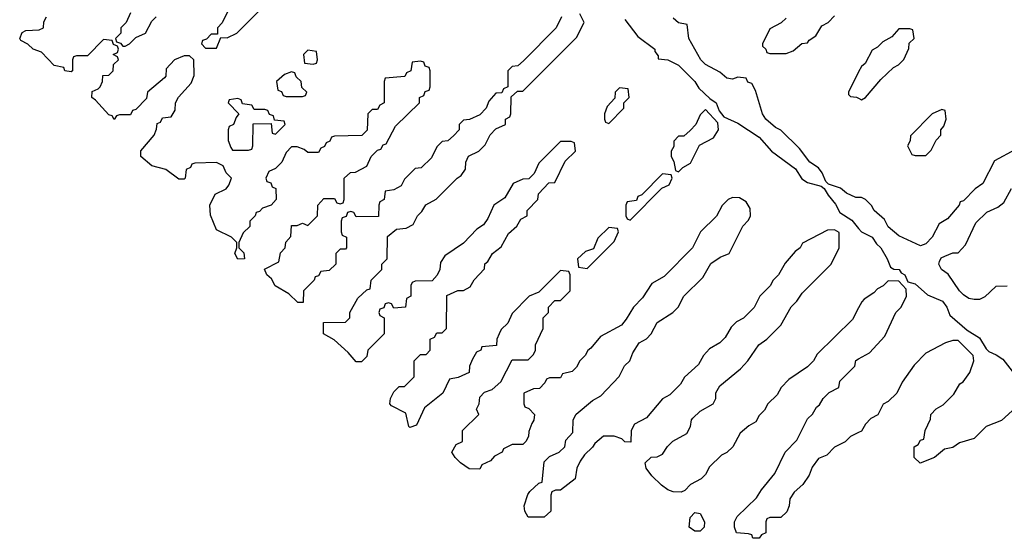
# Model space of a CAD drawing. Header units: inches. Extents: x 2701323 to 2964515, y 494916 to 722124.
# Tile 226 of 256: x 2796878 to 2800542, y 620189 to 622120. Entities that reach past the tile are written whole.
import ezdxf

# ---------------------------------------------------------------- set-up
doc = ezdxf.new("R2010")
doc.units = ezdxf.units.IN
doc.header["$MEASUREMENT"] = 0
doc.layers.add('C7692', color=7, linetype='Continuous')
doc.layers.add('C8602', color=7, linetype='Continuous')

msp = doc.modelspace()

# ---------------------------------------------------------------- linework, layer by layer
at = {"layer": 'C7692', "color": 2, "elevation": 2}
for points in [[(2797670, 622186), (2797631.6, 622108.4), (2797614, 622090), (2797614, 622066), (2797590, 622066), (2797572.7, 622047.3), (2797558, 622042), (2797554, 622030), (2797570, 622014), (2797610, 622014), (2797626, 622054), (2797650, 622052), (2797686, 622070), (2797790, 622174)], [(2798894, 622130), (2798874, 622090), (2798752.7, 621967.3), (2798731.6, 621948.4), (2798710, 621946), (2798694, 621930), (2798694, 621870), (2798678, 621862), (2798672.7, 621847.3), (2798650, 621846), (2798623.6, 621816.4), (2798614, 621790), (2798590, 621766), (2798551.6, 621748.4), (2798530, 621746), (2798514, 621730), (2798514, 621710), (2798492.7, 621687.3), (2798471.6, 621668.4), (2798450, 621666), (2798430, 621646), (2798410, 621606), (2798371.6, 621568.4), (2798350, 621566), (2798310, 621526), (2798298, 621502), (2798270, 621486), (2798238, 621482), (2798234, 621450), (2798218, 621442), (2798214, 621430), (2798212.7, 621387.3), (2798130, 621386), (2798122, 621402), (2798110, 621406), (2798098, 621402), (2798092.7, 621387.3), (2798078, 621382), (2798074, 621370), (2798074, 621330), (2798078, 621318), (2798094, 621310), (2798094, 621270), (2798090, 621266), (2798070, 621266), (2798054, 621250), (2798054, 621210), (2798030, 621186), (2797998, 621182), (2797990, 621166), (2797978, 621162), (2797974, 621150), (2797934, 621110), (2797932.7, 621067.3), (2797912.7, 621067.3), (2797879, 621099), (2797829.3, 621129.3), (2797814.6, 621154.6), (2797798, 621170), (2797788.7, 621191.3), (2797842, 621218), (2797848.4, 621251.6), (2797866, 621270), (2797868.7, 621291.3), (2797887.3, 621312.7), (2797890, 621354), (2797910, 621354), (2797930, 621362), (2797950, 621354), (2797986, 621390), (2797988, 621430), (2798010, 621454), (2798050, 621454), (2798058, 621438), (2798070, 621434), (2798082, 621438), (2798086, 621450), (2798086, 621530), (2798108.4, 621551.6), (2798127.3, 621552.7), (2798170, 621574), (2798186, 621610), (2798210, 621634), (2798222, 621638), (2798230, 621654), (2798242, 621658), (2798276.4, 621723.6), (2798366, 621810), (2798366, 621830), (2798382, 621838), (2798387.3, 621852.7), (2798402, 621858), (2798406, 621870), (2798406, 621930), (2798402, 621942), (2798387.3, 621947.3), (2798382, 621962), (2798370, 621966), (2798338, 621962), (2798334, 621930), (2798318, 621922), (2798311.6, 621908.4), (2798238, 621902), (2798234, 621890), (2798234, 621810), (2798218, 621802), (2798210, 621786), (2798190, 621786), (2798174, 621770), (2798171.6, 621708.4), (2798151.6, 621688.4), (2798050, 621686), (2798038, 621682), (2798032.7, 621667.3), (2798018, 621662), (2798012.7, 621647.3), (2797998, 621642), (2797990, 621626), (2797950, 621626), (2797936.4, 621636.4), (2797910, 621646), (2797890, 621646), (2797870, 621626), (2797854, 621590), (2797830, 621566), (2797805.4, 621554.6), (2797794, 621530), (2797798, 621518), (2797812.7, 621512.7), (2797818, 621498), (2797831.6, 621491.6), (2797832, 621450), (2797814, 621430), (2797782, 621418), (2797770, 621406), (2797758, 621402), (2797754, 621390), (2797734, 621370), (2797734, 621350), (2797710, 621326), (2797694, 621290), (2797694, 621270), (2797711.6, 621251.6), (2797714, 621230), (2797690, 621228), (2797678, 621250), (2797686, 621270), (2797686, 621290), (2797666, 621310), (2797610, 621338), (2797588, 621392), (2797586, 621430), (2797606, 621470), (2797646, 621490), (2797656.4, 621503.6), (2797666, 621530), (2797646, 621550), (2797635.3, 621575.3), (2797610, 621588), (2797530, 621586), (2797518, 621582), (2797514, 621570), (2797498, 621562), (2797494, 621530), (2797490, 621526), (2797470, 621526), (2797422, 621562), (2797370, 621575.3), (2797329.2, 621610), (2797328.7, 621631.3), (2797378, 621690), (2797387.3, 621712.7), (2797390, 621734), (2797402, 621738), (2797410, 621754), (2797442, 621758), (2797456.4, 621783.6), (2797458, 621810), (2797468.4, 621831.6), (2797516.4, 621883.6), (2797527.3, 621912.7), (2797526, 621970), (2797510, 621986), (2797490, 621986), (2797454, 621970), (2797423.6, 621936.4), (2797422, 621910), (2797416.9, 621903.1), (2797354, 621850), (2797350, 621826), (2797310, 621786), (2797298, 621782), (2797290, 621766), (2797250, 621766), (2797238, 621762), (2797230, 621748), (2797222, 621762), (2797210, 621766), (2797160.4, 621820.4), (2797146, 621830), (2797147.3, 621852.7), (2797170, 621862), (2797178, 621870), (2797186, 621890), (2797187.3, 621912.7), (2797210, 621914), (2797226, 621930), (2797227.3, 621952.7), (2797246, 621970), (2797242, 621982), (2797226, 621990), (2797242, 621998), (2797246, 622010), (2797242, 622022), (2797227.3, 622027.3), (2797222, 622042), (2797190, 622046), (2797130, 621986), (2797090, 621986), (2797078, 621982), (2797074, 621970), (2797074, 621930), (2797070, 621926), (2797046, 621930), (2797042, 621942), (2797006, 621950), (2796959, 621999), (2796928, 622010), (2796908.9, 622028.9), (2796882, 622042), (2796878, 622050), (2796887.3, 622072.7), (2796900.4, 622079.6), (2796950, 622082), (2796966, 622090), (2796968.4, 622111.6), (2796978, 622130)], [(2797290, 622146), (2797274, 622110), (2797254, 622090), (2797254, 622070), (2797234, 622050), (2797238, 622038), (2797252.7, 622032.7), (2797262, 622022), (2797270, 622022), (2797286, 622030), (2797310, 622054), (2797346, 622070), (2797370, 622114), (2797386, 622130)], [(2800000, 621047.2), (2799976.9, 621003.1), (2799845.4, 620874.6), (2799832, 620850), (2799810, 620828), (2799739.6, 620780.4), (2799712, 620750), (2799696.9, 620723.1), (2799662, 620690), (2799650, 620666), (2799630, 620646), (2799616.9, 620623.1), (2799591.6, 620608.4), (2799559.6, 620580.4), (2799532, 620530), (2799510, 620508), (2799490, 620498), (2799445.4, 620454.6), (2799430, 620426), (2799414, 620410), (2799374, 620390), (2799352.7, 620367.3), (2799339.6, 620360.4), (2799310, 620362), (2799290, 620369), (2799266.3, 620386.3), (2799230, 620422), (2799208.7, 620450), (2799206, 620470), (2799228.4, 620491.6), (2799250, 620492), (2799270, 620502), (2799288.9, 620531.1), (2799308.9, 620551.1), (2799360.4, 620579.6), (2799374.6, 620605.4), (2799378, 620630), (2799383.1, 620636.9), (2799410, 620662), (2799458, 620690), (2799468, 620710), (2799468.9, 620731.1), (2799483.1, 620756.9), (2799560.4, 620819.6), (2799588, 620850), (2799628, 620910), (2799658, 620930), (2799710, 620982), (2799749, 621051), (2799770, 621072), (2799790, 621102), (2799898, 621210), (2799928, 621270), (2799927.3, 621327.3), (2799910, 621338), (2799883.6, 621336.4), (2799791.6, 621288.4), (2799782, 621270), (2799763.5, 621256.5), (2799726.4, 621213.6), (2799702, 621170), (2799682, 621150), (2799671.1, 621128.9), (2799632, 621090), (2799611.1, 621048.9), (2799571.1, 621008.9), (2799545.4, 620994.6), (2799525.4, 620974.6), (2799503.6, 620936.4), (2799483.6, 620916.4), (2799445.4, 620894.6), (2799422, 620870), (2799403.6, 620836.4), (2799351.6, 620788.4), (2799336.9, 620763.1), (2799296.9, 620723.1), (2799270, 620708), (2799210, 620638), (2799165.4, 620614.6), (2799154, 620590), (2799152.7, 620547.3), (2799130, 620548), (2799119, 620559), (2799090, 620569), (2799051.1, 620568.9), (2799018, 620542), (2799010, 620528), (2798979.6, 620500.4), (2798963.6, 620476.4), (2798951.3, 620450), (2798944.7, 620410), (2798890, 620368.7), (2798872, 620368), (2798858, 620362), (2798854, 620350), (2798854, 620290), (2798830, 620268), (2798770, 620268), (2798758, 620290), (2798755.3, 620310), (2798768.4, 620351.6), (2798776.4, 620363.6), (2798810, 620394), (2798822, 620398), (2798830, 620474), (2798850, 620494), (2798886, 620510), (2798906, 620530), (2798910, 620554), (2798936.4, 620583.6), (2798938, 620630), (2798948.7, 620651.3), (2799010, 620702), (2799040.4, 620719.6), (2799108.4, 620791.6), (2799129.1, 620830.9), (2799148, 620850), (2799160.2, 620879.8), (2799183.1, 620916.9), (2799210, 620932), (2799228, 620950), (2799250, 620992), (2799308, 621030), (2799328, 621050), (2799348.9, 621091.1), (2799420.4, 621159.6), (2799450, 621212), (2799484.7, 621235.3), (2799518, 621250), (2799568.4, 621351.6), (2799590, 621374), (2799598, 621390), (2799596.4, 621416.4), (2799582, 621442), (2799556.4, 621456.4), (2799530, 621458), (2799514, 621450), (2799491.6, 621428.4), (2799471.1, 621388.9), (2799412, 621330), (2799382, 621270), (2799276, 621164), (2799230, 621138), (2799195.3, 621084.7), (2799162, 621050), (2799135.3, 621004.7), (2799116.9, 620983.1), (2799039.6, 620940.4), (2799003.6, 620896.4), (2798991.6, 620888.4), (2798982, 620870), (2798962, 620850), (2798950, 620826), (2798934, 620810), (2798898, 620802), (2798890, 620786), (2798850, 620786), (2798838, 620782), (2798832.7, 620767.3), (2798812.7, 620747.3), (2798790, 620746), (2798754, 620730), (2798754, 620690), (2798758, 620678), (2798772.7, 620672.7), (2798794, 620650), (2798791.6, 620628.4), (2798783.6, 620616.4), (2798772.7, 620587.3), (2798771.6, 620568.4), (2798762, 620550), (2798750, 620538), (2798710, 620538), (2798678, 620522), (2798674, 620510), (2798644.7, 620495.3), (2798630, 620478), (2798598, 620462), (2798590, 620446), (2798550, 620448), (2798518, 620470), (2798498, 620490), (2798486, 620510), (2798502, 620538), (2798526, 620550), (2798526, 620590), (2798586, 620650), (2798578, 620670), (2798588, 620690), (2798590, 620714), (2798607.3, 620732.7), (2798636.4, 620743.6), (2798668.4, 620771.6), (2798710, 620854), (2798770, 620854), (2798790, 620874), (2798798, 620890), (2798798, 620910), (2798826, 620970), (2798826, 621010), (2798846, 621030), (2798846, 621050), (2798870, 621074), (2798890, 621074), (2798926, 621110), (2798926, 621170), (2798922, 621182), (2798890, 621186), (2798810, 621106), (2798774, 621090), (2798710, 621026), (2798694, 620990), (2798670, 620966), (2798662, 620950), (2798654, 620930), (2798652.7, 620907.3), (2798598, 620902), (2798594, 620890), (2798578, 620882), (2798563.6, 620856.4), (2798552, 620830), (2798550, 620806), (2798510, 620788), (2798478, 620782), (2798452, 620730), (2798384.7, 620675.3), (2798354, 620610), (2798330, 620602), (2798325.6, 620605.6), (2798315.3, 620655.3), (2798262, 620682), (2798255.3, 620690), (2798258, 620710), (2798270, 620734), (2798290, 620754), (2798310, 620754), (2798346, 620790), (2798346, 620850), (2798370, 620874), (2798390, 620874), (2798406, 620890), (2798406, 620930), (2798422, 620938), (2798430, 620954), (2798450, 620954), (2798466, 620970), (2798467.3, 621092.7), (2798508.4, 621111.6), (2798530, 621112), (2798554.6, 621125.4), (2798568.9, 621151.1), (2798608, 621192), (2798609.1, 621210.9), (2798620.4, 621219.6), (2798638, 621250), (2798670, 621274), (2798696.4, 621323.6), (2798728.4, 621351.6), (2798743.1, 621376.9), (2798766, 621390), (2798766, 621410), (2798806, 621450), (2798808, 621472), (2798847.3, 621512.7), (2798870, 621514), (2798907.3, 621592.7), (2798946, 621630), (2798942, 621662), (2798930, 621666), (2798890, 621666), (2798810, 621586), (2798792.7, 621547.3), (2798772.7, 621527.3), (2798750, 621526), (2798714, 621510), (2798683.6, 621456.4), (2798642, 621430), (2798619.8, 621380.2), (2798603.6, 621356.4), (2798579.6, 621340.4), (2798530, 621288), (2798459.6, 621240.4), (2798443.6, 621216.4), (2798442, 621190), (2798431.6, 621168.4), (2798412.7, 621147.3), (2798350, 621146), (2798338, 621142), (2798334, 621130), (2798334, 621090), (2798318, 621082), (2798314, 621050), (2798270, 621046), (2798262, 621062), (2798250, 621066), (2798238, 621062), (2798232.7, 621047.3), (2798218, 621042), (2798214, 621030), (2798218, 621018), (2798234, 621010), (2798234, 620950), (2798174, 620890), (2798170, 620866), (2798150, 620846), (2798130, 620846), (2798100.4, 620880.4), (2798048.4, 620928.4), (2798008, 620950), (2798008, 620992), (2798090, 620994), (2798106, 621010), (2798106, 621030), (2798136.4, 621083.6), (2798170, 621114), (2798182, 621118), (2798186, 621150), (2798226, 621190), (2798226, 621210), (2798246, 621230), (2798247.3, 621312.7), (2798280.4, 621339.6), (2798316.4, 621343.6), (2798342, 621358), (2798358, 621390), (2798374.6, 621405.4), (2798388.9, 621431.1), (2798428.4, 621451.6), (2798506, 621530), (2798520.4, 621539.6), (2798536.4, 621563.6), (2798538, 621590), (2798548.7, 621611.3), (2798586, 621630), (2798610, 621654), (2798628.7, 621691.3), (2798650, 621714), (2798686, 621730), (2798686, 621750), (2798702, 621758), (2798706, 621770), (2798707.3, 621832.7), (2798730, 621854), (2798750, 621854), (2798950, 622054), (2798978, 622110), (2798962, 622142)], [(2799130, 622121), (2799178, 622058), (2799242, 622010), (2799242, 622002), (2799254, 621986), (2799254, 621974), (2799290, 621971), (2799330, 621951), (2799390.7, 621890), (2799405.2, 621865.2), (2799446.4, 621826.4), (2799470, 621811), (2799481, 621781), (2799498, 621758), (2799550, 621734.8), (2799630, 621682.8), (2799676, 621630), (2799764.5, 621564.5), (2799788, 621528), (2799810, 621514), (2799859.9, 621499.9), (2799872, 621492), (2799886.2, 621466.2), (2799913.7, 621433.7), (2799930, 621402), (2799974, 621374), (2800000, 621343.1)], [(2800000, 621458), (2799990, 621458), (2799954.6, 621474.6), (2799932.9, 621492.9), (2799888, 621508), (2799878, 621518), (2799864, 621550), (2799850, 621568.7), (2799818, 621590), (2799780.2, 621640.2), (2799710, 621708.7), (2799690, 621719), (2799654, 621750), (2799642, 621770), (2799616.4, 621856.4), (2799602, 621882), (2799587.3, 621887.3), (2799582, 621902), (2799550, 621906), (2799530, 621898), (2799510, 621902), (2799484, 621924), (2799430, 621953.2), (2799413.2, 621970), (2799368, 622050), (2799362, 622102), (2799330, 622108), (2799310, 622126)], [(2799730, 622126), (2799711.6, 622108.4), (2799670, 622086), (2799642, 622030), (2799642, 622022), (2799654, 622010), (2799658, 621998), (2799670, 621994), (2799730, 621994), (2799756.4, 622003.6), (2799788.4, 622031.6), (2799810, 622034), (2799816.4, 622043.6), (2799840.4, 622059.6), (2799863.1, 622096.9), (2799886, 622110), (2799910, 622134)], [(2800000, 621926), (2799962, 621850), (2799962, 621842), (2799970, 621834), (2799991.6, 621831.6), (2800000, 621827.2)], [(2800000, 620583), (2799970, 620568), (2799950, 620548), (2799910, 620528), (2799882, 620498), (2799850, 620486), (2799826.4, 620453.6), (2799815.3, 620424.7), (2799792, 620390), (2799759.6, 620360.4), (2799743.6, 620336.4), (2799742, 620310), (2799732.7, 620287.3), (2799710, 620266), (2799670, 620266), (2799658, 620262), (2799654, 620250), (2799654, 620210), (2799638, 620202), (2799630, 620189), (2799606, 620190), (2799602, 620202), (2799590, 620206), (2799546, 620210), (2799538, 620230), (2799538, 620250), (2799548, 620270), (2799620.4, 620339.6), (2799638, 620370), (2799688, 620430), (2799726, 620510), (2799770, 620554), (2799810, 620634), (2799828.4, 620651.6), (2799843.1, 620676.9), (2799854.6, 620685.4), (2799868, 620710), (2799890, 620732), (2799926, 620750), (2799930, 620774), (2799986, 620830), (2799988.9, 620851.1), (2800000, 620857.3)]]:
    msp.add_lwpolyline(points, dxfattribs=at)
for points in [[(2797950, 622006), (2797934, 621990), (2797938, 621958), (2797970, 621954), (2797982, 621958), (2797986, 621970), (2797982, 622002)], [(2797890, 621926), (2797863.6, 621916.4), (2797834, 621890), (2797838, 621858), (2797852.7, 621852.7), (2797858, 621838), (2797870, 621834), (2797930, 621834), (2797942, 621838), (2797946, 621850), (2797927.3, 621867.3), (2797926, 621890), (2797907.3, 621907.3), (2797902, 621922)], [(2799110, 621866), (2799094, 621850), (2799092.7, 621827.3), (2799063.6, 621796.4), (2799054, 621770), (2799054, 621750), (2799058, 621738), (2799070, 621734), (2799126, 621790), (2799126, 621810), (2799146, 621830), (2799142, 621862)], [(2797690, 621826), (2797658, 621822), (2797654, 621810), (2797694, 621770), (2797683.6, 621756.4), (2797674, 621730), (2797658, 621722), (2797654, 621710), (2797654, 621670), (2797663.6, 621643.6), (2797670, 621634), (2797730, 621634), (2797742, 621638), (2797746, 621650), (2797747.3, 621732.7), (2797814, 621734), (2797818, 621698), (2797830, 621694), (2797866, 621730), (2797862, 621742), (2797826, 621746), (2797822, 621762), (2797807.3, 621767.3), (2797802, 621782), (2797790, 621786), (2797750, 621786), (2797742, 621802), (2797707.3, 621807.3), (2797702, 621822)], [(2799430, 621786), (2799410, 621766), (2799394, 621730), (2799372.7, 621707.3), (2799350, 621686), (2799330, 621686), (2799312.7, 621667.3), (2799311.6, 621648.4), (2799302, 621630), (2799302, 621610), (2799311.6, 621591.6), (2799318, 621558), (2799330, 621554), (2799346, 621570), (2799374.6, 621585.4), (2799407.3, 621652.7), (2799460.4, 621679.6), (2799478, 621710), (2799476.4, 621736.4)], [(2799270, 621546), (2799192.7, 621467.3), (2799178, 621462), (2799172.7, 621447.3), (2799138, 621442), (2799134, 621430), (2799134, 621390), (2799138, 621378), (2799150, 621374), (2799267.3, 621492.7), (2799294.6, 621505.4), (2799306, 621530), (2799302, 621542)], [(2799070, 621346), (2799030, 621306), (2799012.7, 621267.3), (2798983.6, 621256.4), (2798954, 621230), (2798958, 621198), (2798990, 621194), (2799090, 621294), (2799106, 621330), (2799102, 621342)], [(2799390, 620215.3), (2799368.7, 620230), (2799373.6, 620266.4), (2799390, 620284.7), (2799410, 620282), (2799426, 620250), (2799424.7, 620230), (2799410, 620215.3)]]:
    msp.add_lwpolyline(points, close=True, dxfattribs=at)
at = {"layer": 'C8602', "color": 2, "elevation": 2}
for points in [[(2800000, 621827.2), (2800010, 621822), (2800026, 621830), (2800083.1, 621896.9), (2800130, 621942), (2800148.4, 621951.6), (2800168.4, 621971.6), (2800187.3, 622012.7), (2800188, 622032), (2800206, 622050), (2800202, 622082), (2800190, 622086), (2800150, 622086), (2800123.6, 622056.4), (2800090, 622038), (2800070, 622018), (2800050, 622006), (2800023.6, 621956.4), (2800010, 621946), (2800000, 621926)], [(2800583.6, 621636.4), (2800505.4, 621594.6), (2800462, 621510), (2800434, 621490), (2800390, 621446), (2800378, 621442), (2800374, 621430), (2800330, 621378), (2800299.6, 621360.4), (2800274, 621310), (2800250, 621286), (2800230, 621278), (2800150, 621315.3), (2800110, 621349), (2800096, 621376), (2800058, 621410), (2800048.4, 621428.4), (2800026, 621450), (2800010, 621458), (2800000, 621458)], [(2800552.7, 621127.3), (2800510, 621126), (2800470, 621088), (2800450, 621078), (2800430, 621078), (2800410, 621082), (2800390, 621095.3), (2800375.3, 621110), (2800332.9, 621172.9), (2800308.7, 621190), (2800298, 621210), (2800300.4, 621219.6), (2800307.3, 621232.7), (2800320.4, 621239.6), (2800350, 621252), (2800370, 621252), (2800398, 621282), (2800436.4, 621363.6), (2800476.4, 621403.6), (2800518, 621422), (2800540.4, 621439.6), (2800569.1, 621490.9)], [(2800000, 621343.1), (2800010.5, 621330.5), (2800050.4, 621310.4), (2800066, 621286), (2800082.8, 621270), (2800106, 621230), (2800118, 621198), (2800131, 621191), (2800151.3, 621190), (2800158, 621178), (2800171.3, 621170), (2800183.6, 621143.6), (2800210, 621136), (2800255.9, 621095.9), (2800312.2, 621072.2), (2800327.7, 621050), (2800339.8, 621019.8), (2800403.5, 620963.5), (2800450, 620936), (2800474, 620894), (2800484, 620884), (2800512.3, 620872.3), (2800536.1, 620856.1), (2800579.8, 620799.8)], [(2800000, 620857.3), (2800040.4, 620879.6), (2800098, 620942), (2800138, 621030), (2800158, 621050), (2800178, 621090), (2800176.4, 621116.4), (2800150, 621146), (2800110, 621148), (2800091.1, 621128.9), (2800070, 621118), (2800056.9, 621103.1), (2800021, 621079), (2800012, 621070), (2800000, 621047.2)], [(2800584.4, 620675.6), (2800532, 620628), (2800474.6, 620605.4), (2800430, 620560.9), (2800375.5, 620544.5), (2800350, 620526.6), (2800319.6, 620520.4), (2800282, 620490), (2800229, 620469), (2800206, 620490), (2800206, 620530), (2800222, 620538), (2800230, 620554), (2800242, 620558), (2800248, 620590), (2800267.3, 620632.7), (2800268, 620650), (2800288.9, 620671.1), (2800314.6, 620685.4), (2800354.6, 620725.4), (2800376.4, 620763.6), (2800388.4, 620771.6), (2800413.6, 620806.4), (2800428, 620850), (2800426, 620870), (2800370, 620926), (2800350, 620926), (2800323.6, 620916.4), (2800250, 620878), (2800206.4, 620833.6), (2800162, 620770), (2800142, 620730), (2800110, 620698), (2800091.6, 620688.4), (2800071.1, 620648.9), (2800045.4, 620634.6), (2800025.4, 620614.6), (2800010, 620588), (2800000, 620583)]]:
    msp.add_lwpolyline(points, dxfattribs=at)
msp.add_lwpolyline([(2800310, 621786), (2800274, 621770), (2800192.7, 621687.3), (2800191.6, 621668.4), (2800182, 621650), (2800198, 621618), (2800210, 621614), (2800250, 621614), (2800270, 621634), (2800288.4, 621671.6), (2800306, 621690), (2800306, 621710), (2800316.4, 621723.6), (2800326, 621750), (2800322, 621782)], close=True, dxfattribs=at)

doc.saveas('drawing.dxf')
